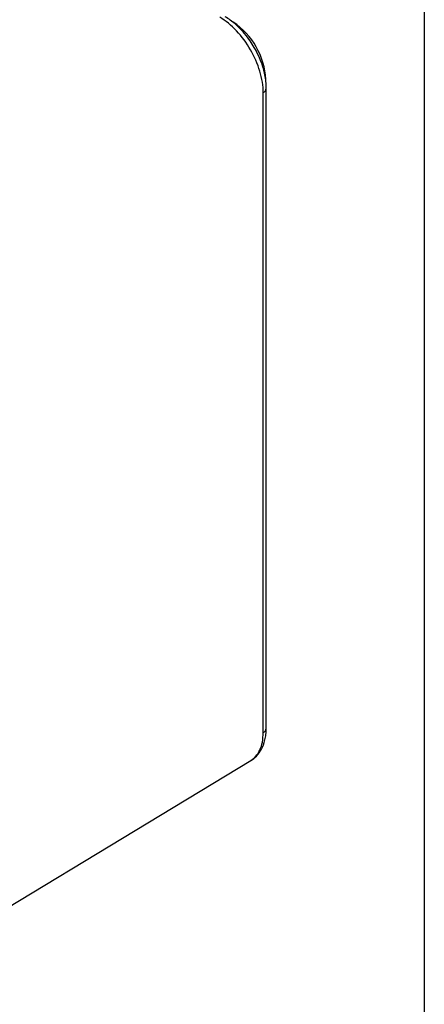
# Model space of a CAD drawing. Header units: millimetres. Extents: x 6 to 273, y 6 to 210.
# Tile 11 of 12: x 257 to 273, y 151 to 190. Entities that reach past the tile are written whole.
import ezdxf

# ---------------------------------------------------------------- set-up
doc = ezdxf.new("R2010")
doc.units = ezdxf.units.MM
doc.layers.add('TEXT', color=140, linetype='Continuous')

msp = doc.modelspace()

# ---------------------------------------------------------------- linework, layer by layer
at = {"color": 7, "linetype": 'Continuous', "lineweight": 25}
for p, q in [((266.741, 161.677), (266.741, 186.717)), ((266.86, 161.847), (266.86, 186.887))]:
    msp.add_line(p, q, dxfattribs=at)
at = {"color": 7, "linetype": 'Continuous', "lineweight": 25, "flags": 128}
msp.add_lwpolyline([(256.691, 154.798), (261.226, 157.541), (266.256, 160.582)], dxfattribs=at)
at = {"color": 7, "linetype": 'Continuous', "lineweight": 25}
for centre, radius, start, end in [((263.973, 187.089), 2.87, 2.8336, 56.3317), ((266.651, 186.907), 0.21, 295.3382, 354.5917), ((266.651, 161.867), 0.21, 295.3383, 354.5908)]:
    msp.add_arc(centre, radius, start, end, dxfattribs=at)
msp.add_open_spline([(266.741, 186.717), (266.741, 186.986), (266.646, 187.559), (266.271, 188.415), (265.718, 189.166), (265.269, 189.534), (265.037, 189.668)], degree=3, dxfattribs=at)
for points, knots in [([(266.86, 186.887), (266.857, 186.976), (266.852, 187.148), (266.809, 187.409), (266.749, 187.653), (266.657, 187.938), (266.527, 188.241), (266.357, 188.55), (266.171, 188.831), (265.936, 189.125), (265.686, 189.371), (265.446, 189.562), (265.313, 189.644), (265.244, 189.687)], [0, 0, 0, 0, 0.0879809, 0.1695369, 0.2441103, 0.3122931, 0.4306986, 0.5241573, 0.6097166, 0.7162703, 0.8464683, 0.9200159, 1, 1, 1, 1]), ([(266.256, 160.582), (266.332, 160.636), (266.495, 160.753), (266.687, 161.022), (266.8, 161.319), (266.852, 161.605), (266.857, 161.765), (266.86, 161.847)], [0, 0, 0, 0, 0.205076, 0.440582, 0.707116, 0.849977, 1, 1, 1, 1]), ([(266.254, 160.584), (266.323, 160.633), (266.465, 160.735), (266.617, 160.982), (266.721, 161.294), (266.734, 161.549), (266.741, 161.677)], [0, 0, 0, 0, 0.233636, 0.484591, 0.739343, 1, 1, 1, 1])]:
    msp.add_open_spline(points, degree=3, knots=knots, dxfattribs=at)
at = {"layer": 'TEXT'}
msp.add_line((273.05, 209.55), (273.05, 6.35), dxfattribs=at)

doc.saveas('drawing.dxf')
